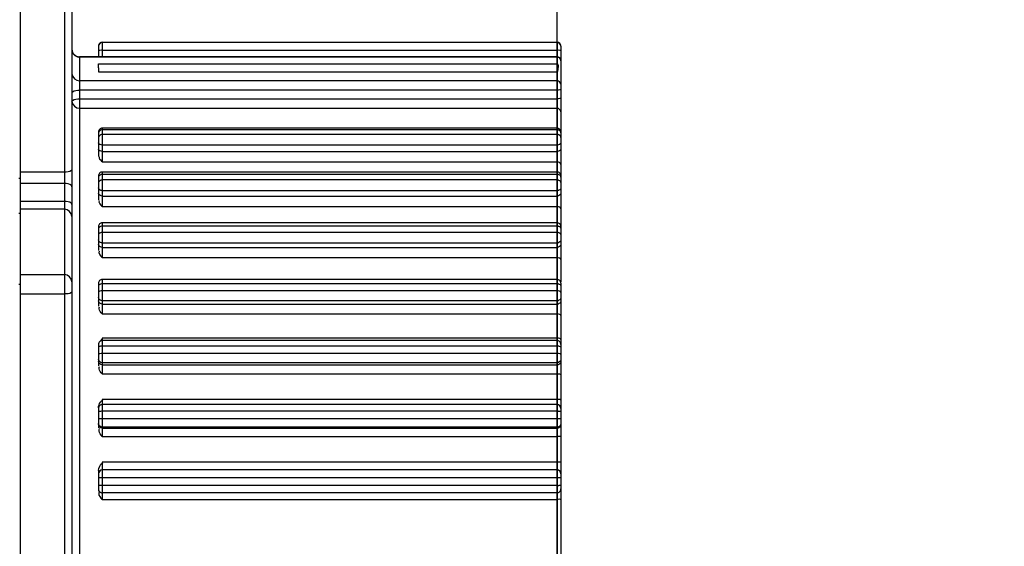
# Model space of a CAD drawing. Header units: millimetres. Extents: x 0 to 11890, y 0 to 8410.
# Tile 16 of 103: x 4296 to 4426, y 5857 to 5926. Entities that reach past the tile are written whole.
import ezdxf

# ---------------------------------------------------------------- set-up
doc = ezdxf.new("R2010")
doc.units = ezdxf.units.MM
doc.header["$LTSCALE"] = 653.95
doc.layers.get('0').update_dxf_attribs({"linetype": 'CONTINUOUS'})
doc.layers.add('304304000001DXF_CONTINUOUS_LINE', color=7, linetype='CONTINUOUS')
doc.layers.add('运动范围_DXF_DIMENSION', color=7, linetype='CONTINUOUS')
doc.styles.get("Standard").update_dxf_attribs({"font": 'txt', "width": 0.7})
doc.dimstyles.new('DIMSTYLE_4', dxfattribs={"dimtxt": 100, "dimasz": 60, "dimexe": 2, "dimexo": 0.2, "dimgap": 2.5, "dimtad": 1, "dimdsep": 46, "dimtxsty": 'Standard', "dimblk": '_FILLED', "dimblk1": '_FILLED', "dimblk2": '_FILLED', "dimcen": 0.09, "dimclrt": 5, "dimazin": 2, "dimtp": 0.01, "dimtm": 0.01, "dimtfac": 1, "dimtofl": 0, "dimtmove": 0, "dimatfit": 3, "dimldrblk": '_FILLED', "dimfxl": 0, "dimtolj": 1, "dimarcsym": 0})

# ---------------------------------------------------------------- blocks, each defined once
blk = doc.blocks.new('_FILLED')
at = {"color": 0, "linetype": 'ByBlock'}
blk.add_solid([(0, 0), (-1, 0.1167), (-1, -0.1167)], dxfattribs=at)
blk = doc.blocks.new('*D31')
at = {"layer": '运动范围_DXF_DIMENSION', "color": 2, "linetype": 'Continuous', "transparency": 16777216}
for p, q in [((4054.89, 5492.23), (4054.89, 6183.6)), ((4366.89, 5855.65), (4366.89, 6183.6)), ((4054.89, 6163.6), (4210.89, 6163.6)), ((4366.89, 6163.6), (4210.89, 6163.6))]:
    blk.add_line(p, q, dxfattribs=at)
at = {"layer": '运动范围_DXF_DIMENSION', "color": 2, "linetype": 'Continuous', "transparency": 16777216, "xscale": 60, "yscale": 60, "zscale": 60, "rotation": 180}
blk.add_blockref('_FILLED', (4054.89, 6163.6), dxfattribs=at)
at = {"layer": '运动范围_DXF_DIMENSION', "color": 2, "linetype": 'Continuous', "transparency": 16777216, "xscale": 60, "yscale": 60, "zscale": 60}
blk.add_blockref('_FILLED', (4366.89, 6163.6), dxfattribs=at)
blk = doc.blocks.new('*D34')
at = {"layer": '运动范围_DXF_DIMENSION', "color": 2, "linetype": 'Continuous', "transparency": 16777216}
for p, q in [((3701.69, 6788.14), (3701.69, 6398.84)), ((4054.89, 5492.23), (4054.89, 6438.84)), ((3701.69, 6418.84), (3878.29, 6418.84)), ((4054.89, 6418.84), (3878.29, 6418.84)), ((3878.29, 6418.84), (4425.89, 6418.84))]:
    blk.add_line(p, q, dxfattribs=at)
at = {"layer": '运动范围_DXF_DIMENSION', "color": 2, "linetype": 'Continuous', "transparency": 16777216, "xscale": 60, "yscale": 60, "zscale": 60, "rotation": 180}
blk.add_blockref('_FILLED', (3701.69, 6418.84), dxfattribs=at)
at = {"layer": '运动范围_DXF_DIMENSION', "color": 2, "linetype": 'Continuous', "transparency": 16777216, "xscale": 60, "yscale": 60, "zscale": 60}
blk.add_blockref('_FILLED', (4054.89, 6418.84), dxfattribs=at)

msp = doc.modelspace()

# ---------------------------------------------------------------- linework, layer by layer
at = {"layer": '304304000001DXF_CONTINUOUS_LINE', "color": 7, "linetype": 'Continuous'}
for p, q in [((4296.094, 5763.045), (4296.094, 5971.421)), ((4302.894, 5970.421), (4302.894, 5764.045)), ((4306.394, 5922.696), (4306.394, 5921.282)), ((4367.394, 5922.696), (4367.394, 5891.6)), ((4366.894, 5921.282), (4303.894, 5921.282)), ((4306.394, 5920.363), (4366.894, 5920.363)), ((4306.394, 5919.836), (4306.394, 5920.363)), ((4306.394, 5919.836), (4306.394, 5919.309)), ((4306.394, 5919.309), (4366.894, 5919.309)), ((4366.894, 5911.865), (4306.894, 5911.865)), ((4306.394, 5911.365), (4306.394, 5908.155)), ((4295.894, 5905.268), (4296.094, 5905.268)), ((4306.394, 5905.594), (4306.394, 5902.383)), ((4366.894, 5906.094), (4306.894, 5906.094)), ((4295.894, 5900.672), (4296.094, 5900.672)), ((4306.394, 5898.892), (4306.394, 5895.744)), ((4366.894, 5899.392), (4306.894, 5899.392)), ((4295.894, 5891.296), (4296.094, 5891.296)), ((4306.394, 5891.422), (4306.394, 5888.404)), ((4366.894, 5891.921), (4306.894, 5891.921)), ((4367.394, 5891.422), (4367.394, 5808.98)), ((4306.394, 5883.368), (4306.394, 5880.543)), ((4366.894, 5883.868), (4306.894, 5883.868)), ((4366.894, 5875.43), (4306.894, 5875.43)), ((4306.394, 5874.93), (4306.394, 5872.354)), ((4306.394, 5866.73), (4306.394, 5864.315)), ((4306.394, 5864.279), (4306.394, 5864.038)), ((4366.894, 5863.815), (4306.894, 5863.815))]:
    msp.add_line(p, q, dxfattribs=at)
at = {"layer": '304304000001DXF_CONTINUOUS_LINE', "color": 9, "linetype": 'Continuous'}
for p, q in [((4301.894, 5971.421), (4301.894, 5763.045)), ((4366.894, 5923.161), (4306.894, 5923.161)), ((4306.894, 5923.161), (4306.894, 5921.282)), ((4366.894, 5923.161), (4366.894, 5920.363)), ((4366.894, 5922.126), (4306.894, 5922.126)), ((4303.894, 5921.282), (4303.894, 5843.257)), ((4366.894, 5921.247), (4303.894, 5921.247)), ((4366.894, 5919.309), (4366.894, 5843.257)), ((4366.894, 5918.113), (4303.894, 5918.113)), ((4366.894, 5916.862), (4303.894, 5916.862)), ((4303.894, 5915.727), (4366.894, 5915.727)), ((4303.894, 5914.493), (4366.894, 5914.493)), ((4306.894, 5911.865), (4306.894, 5907.442)), ((4366.894, 5911.653), (4306.894, 5911.653)), ((4366.894, 5911.037), (4306.894, 5911.037)), ((4366.894, 5909.634), (4306.894, 5909.634)), ((4306.894, 5908.817), (4366.894, 5908.817)), ((4306.894, 5907.442), (4366.894, 5907.442)), ((4301.894, 5906.094), (4296.094, 5906.094)), ((4306.894, 5906.094), (4306.894, 5901.546)), ((4366.894, 5905.776), (4306.894, 5905.776)), ((4366.894, 5905.045), (4306.894, 5905.045)), ((4301.894, 5904.564), (4296.094, 5904.564)), ((4366.894, 5903.632), (4306.894, 5903.632)), ((4306.894, 5902.925), (4366.894, 5902.925)), ((4301.894, 5902.221), (4296.094, 5902.221)), ((4301.894, 5901.187), (4296.094, 5901.187)), ((4306.894, 5901.546), (4366.894, 5901.546)), ((4306.894, 5899.392), (4306.894, 5894.805)), ((4366.894, 5898.951), (4306.894, 5898.951)), ((4366.894, 5898.122), (4306.894, 5898.122)), ((4366.894, 5896.733), (4306.894, 5896.733)), ((4306.894, 5896.154), (4366.894, 5896.154)), ((4306.894, 5894.805), (4366.894, 5894.805)), ((4296.094, 5892.577), (4301.894, 5892.577)), ((4306.894, 5891.921), (4306.894, 5887.384)), ((4366.894, 5891.344), (4306.894, 5891.344)), ((4296.094, 5890.014), (4301.894, 5890.014)), ((4366.894, 5890.438), (4306.894, 5890.438)), ((4366.894, 5889.109), (4306.894, 5889.109)), ((4306.894, 5888.671), (4366.894, 5888.671)), ((4306.894, 5887.384), (4366.894, 5887.384)), ((4366.894, 5884.185), (4306.894, 5884.185)), ((4306.894, 5884.185), (4306.894, 5879.468)), ((4366.894, 5883.144), (4306.894, 5883.144)), ((4366.894, 5882.182), (4306.894, 5882.182)), ((4366.894, 5880.946), (4306.894, 5880.946)), ((4306.894, 5880.66), (4366.894, 5880.66)), ((4306.894, 5879.468), (4366.894, 5879.468)), ((4366.894, 5876.121), (4306.894, 5876.121)), ((4306.894, 5876.121), (4306.894, 5871.25)), ((4366.894, 5874.552), (4306.894, 5874.552)), ((4366.894, 5873.559), (4306.894, 5873.559)), ((4366.894, 5872.445), (4306.894, 5872.445)), ((4306.894, 5872.318), (4366.894, 5872.318)), ((4306.894, 5871.25), (4366.894, 5871.25)), ((4366.894, 5867.838), (4306.894, 5867.838)), ((4306.894, 5867.838), (4306.894, 5862.933)), ((4366.894, 5866.85), (4306.894, 5866.85)), ((4366.894, 5866.814), (4306.894, 5866.814)), ((4366.894, 5865.779), (4306.894, 5865.779)), ((4366.894, 5864.78), (4306.894, 5864.78)), ((4306.894, 5862.933), (4366.894, 5862.933))]:
    msp.add_line(p, q, dxfattribs=at)
at = {"layer": '304304000001DXF_CONTINUOUS_LINE', "color": 7, "linetype": 'Continuous'}
for centre, radius, start, end in [((4306.894, 5922.696), 0.5, 90, 180.00003), ((4366.894, 5922.696), 0.5, 359.99983, 90), ((4303.894, 5922.282), 1, 180.00605, 270), ((4366.894, 5920.782), 0.5, 359.99956, 90), ((4306.894, 5911.365), 0.5, 90, 180.00011), ((4366.894, 5911.365), 0.5, 359.99947, 90), ((4306.894, 5905.594), 0.5, 90, 180.0001), ((4366.894, 5905.594), 0.5, 359.99961, 90), ((4306.894, 5898.892), 0.5, 90, 180.00007), ((4366.894, 5898.892), 0.5, 359.9998, 90), ((4306.894, 5891.421), 0.5, 90, 180.00006), ((4366.894, 5891.421), 0.5, 359.9999, 90), ((4306.894, 5883.368), 0.5, 90, 180.00005), ((4307.66, 5883.067), 1.274, 143.01556, 146.48397), ((4307.604, 5883.11), 1.203, 134.80944, 143.07411), ((4366.894, 5883.368), 0.5, 359.99997, 90), ((4306.894, 5874.93), 0.5, 90, 180.00004), ((4366.894, 5874.93), 0.5, 360, 90), ((4306.894, 5864.315), 0.5, 179.99997, 270), ((4366.894, 5864.315), 0.5, 270, 0.00017)]:
    msp.add_arc(centre, radius, start, end, dxfattribs=at)
at = {"layer": '304304000001DXF_CONTINUOUS_LINE', "color": 9, "linetype": 'Continuous'}
msp.add_arc((4366.889, 5875.413), 10.633, 270.02751, 271.32371, dxfattribs=at)
for points in [[(4306.894, 5923.195), (4306.658, 5923.195), (4306.394, 5922.931), (4306.394, 5922.696)], [(4306.894, 5923.161), (4306.658, 5923.161), (4306.394, 5922.896), (4306.394, 5922.661)], [(4367.394, 5922.696), (4367.394, 5922.931), (4367.13, 5923.195), (4366.894, 5923.195)], [(4367.394, 5922.661), (4367.394, 5922.896), (4367.13, 5923.161), (4366.894, 5923.161)], [(4302.894, 5919.021), (4302.894, 5918.571), (4303.444, 5918.113), (4303.894, 5918.113)], [(4367.394, 5917.658), (4367.394, 5917.883), (4367.119, 5918.113), (4366.894, 5918.113)], [(4302.894, 5915.385), (4302.894, 5914.938), (4303.447, 5914.493), (4303.894, 5914.493)], [(4367.394, 5914.047), (4367.394, 5914.27), (4367.117, 5914.493), (4366.894, 5914.493)], [(4306.894, 5909.634), (4306.698, 5909.634), (4306.394, 5909.746), (4306.394, 5909.941)], [(4306.894, 5908.817), (4306.698, 5908.817), (4306.394, 5908.929), (4306.394, 5909.125)], [(4367.394, 5909.941), (4367.394, 5909.746), (4367.09, 5909.634), (4366.894, 5909.634)], [(4367.394, 5909.125), (4367.394, 5908.929), (4367.09, 5908.817), (4366.894, 5908.817)], [(4367.394, 5907.063), (4367.394, 5907.272), (4367.103, 5907.442), (4366.894, 5907.442)], [(4306.894, 5902.925), (4306.687, 5902.925), (4306.394, 5903.084), (4306.394, 5903.29)], [(4367.394, 5903.29), (4367.394, 5903.084), (4367.1, 5902.925), (4366.894, 5902.925)], [(4302.894, 5900.247), (4302.894, 5900.704), (4302.351, 5901.187), (4301.894, 5901.187)], [(4367.394, 5901.222), (4367.394, 5901.421), (4367.092, 5901.546), (4366.894, 5901.546)], [(4306.894, 5898.122), (4306.703, 5898.122), (4306.394, 5898.033), (4306.394, 5897.842)], [(4367.394, 5897.842), (4367.394, 5898.033), (4367.085, 5898.122), (4366.894, 5898.122)], [(4306.894, 5896.154), (4306.677, 5896.154), (4306.394, 5896.352), (4306.394, 5896.568)], [(4367.394, 5896.568), (4367.394, 5896.352), (4367.11, 5896.154), (4366.894, 5896.154)], [(4367.394, 5894.544), (4367.394, 5894.732), (4367.082, 5894.805), (4366.894, 5894.805)], [(4302.894, 5891.638), (4302.894, 5892.095), (4302.351, 5892.577), (4301.894, 5892.577)], [(4306.894, 5890.438), (4306.713, 5890.438), (4306.394, 5890.407), (4306.394, 5890.226)], [(4306.894, 5889.109), (4306.669, 5889.109), (4306.394, 5889.337), (4306.394, 5889.562)], [(4367.394, 5890.226), (4367.394, 5890.407), (4367.075, 5890.438), (4366.894, 5890.438)], [(4306.894, 5888.671), (4306.669, 5888.671), (4306.394, 5888.899), (4306.394, 5889.124)], [(4306.894, 5880.946), (4306.663, 5880.946), (4306.394, 5881.195), (4306.394, 5881.426)], [(4306.894, 5880.66), (4306.663, 5880.66), (4306.394, 5880.909), (4306.394, 5881.14)], [(4306.894, 5872.445), (4306.659, 5872.445), (4306.394, 5872.706), (4306.394, 5872.941)], [(4306.894, 5872.318), (4306.659, 5872.318), (4306.394, 5872.58), (4306.394, 5872.815)], [(4367.394, 5872.941), (4367.394, 5872.706), (4367.129, 5872.445), (4366.894, 5872.445)], [(4306.894, 5866.85), (4306.658, 5866.85), (4306.394, 5866.586), (4306.394, 5866.35)], [(4306.894, 5866.814), (4306.658, 5866.814), (4306.394, 5866.55), (4306.394, 5866.314)], [(4367.394, 5866.35), (4367.394, 5866.586), (4367.13, 5866.85), (4366.894, 5866.85)], [(4367.394, 5866.314), (4367.394, 5866.55), (4367.13, 5866.814), (4366.894, 5866.814)]]:
    msp.add_open_spline(points, degree=3, dxfattribs=at)
for points, knots in [([(4306.894, 5922.126), (4306.781, 5922.126), (4306.67, 5922.177), (4306.394, 5922.09), (4306.394, 5922.144)], [0, 0, 0, 0, 0.6762243, 1, 1, 1, 1]), ([(4367.394, 5922.144), (4367.394, 5922.09), (4367.118, 5922.177), (4367.007, 5922.126), (4366.894, 5922.126)], [0, 0, 0, 0, 0.3237757, 1, 1, 1, 1]), ([(4302.972, 5921.843), (4302.997, 5921.784), (4303.058, 5921.672), (4303.141, 5921.574), (4303.187, 5921.529)], [0, 0, 0, 0, 0.4983811, 1, 1, 1, 1]), ([(4303.187, 5921.529), (4303.233, 5921.485), (4303.336, 5921.405), (4303.452, 5921.346), (4303.512, 5921.322)], [0, 0, 0, 0, 0.4983884, 1, 1, 1, 1]), ([(4303.512, 5921.322), (4303.573, 5921.297), (4303.699, 5921.26), (4303.829, 5921.247), (4303.894, 5921.247)], [0, 0, 0, 0, 0.5032432, 1, 1, 1, 1]), ([(4367.134, 5921.168), (4367.098, 5921.192), (4367.021, 5921.23), (4366.935, 5921.247), (4366.894, 5921.247)], [0, 0, 0, 0, 0.5148335, 1, 1, 1, 1]), ([(4367.394, 5920.764), (4367.394, 5920.843), (4367.328, 5921.006), (4367.207, 5921.122), (4367.134, 5921.168)], [0, 0, 0, 0, 0.4770691, 1, 1, 1, 1]), ([(4367.394, 5921.108), (4367.394, 5921.095), (4367.321, 5921.112), (4367.291, 5921.098), (4367.258, 5921.097)], [0, 0, 0, 0, 0.2770981, 1, 1, 1, 1]), ([(4302.894, 5916.52), (4302.894, 5916.57), (4303.163, 5916.883), (4303.578, 5916.862), (4303.894, 5916.862)], [0, 0, 0, 0, 0.1372203, 1, 1, 1, 1]), ([(4367.394, 5917.033), (4367.394, 5916.967), (4367.158, 5916.891), (4367.008, 5916.862), (4366.894, 5916.862)], [0, 0, 0, 0, 0.3669864, 1, 1, 1, 1]), ([(4302.894, 5915.385), (4302.894, 5915.435), (4303.164, 5915.747), (4303.578, 5915.727), (4303.894, 5915.727)], [0, 0, 0, 0, 0.1373637, 1, 1, 1, 1]), ([(4367.394, 5915.898), (4367.394, 5915.831), (4367.158, 5915.755), (4367.008, 5915.727), (4366.894, 5915.727)], [0, 0, 0, 0, 0.3669864, 1, 1, 1, 1]), ([(4306.894, 5911.653), (4306.814, 5911.653), (4306.656, 5911.607), (4306.526, 5911.509), (4306.475, 5911.449)], [0, 0, 0, 0, 0.5018173, 1, 1, 1, 1]), ([(4367.134, 5911.589), (4367.097, 5911.609), (4367.019, 5911.64), (4366.935, 5911.653), (4366.894, 5911.653)], [0, 0, 0, 0, 0.5078692, 1, 1, 1, 1]), ([(4367.394, 5911.259), (4367.394, 5911.325), (4367.321, 5911.465), (4367.204, 5911.552), (4367.134, 5911.589)], [0, 0, 0, 0, 0.4551121, 1, 1, 1, 1]), ([(4306.416, 5911.357), (4306.409, 5911.341), (4306.398, 5911.309), (4306.394, 5911.275), (4306.394, 5911.259)], [0, 0, 0, 0, 0.5124833, 1, 1, 1, 1]), ([(4306.475, 5910.833), (4306.451, 5910.805), (4306.412, 5910.746), (4306.394, 5910.676), (4306.394, 5910.643)], [0, 0, 0, 0, 0.5284845, 1, 1, 1, 1]), ([(4306.475, 5911.449), (4306.463, 5911.434), (4306.441, 5911.405), (4306.424, 5911.373), (4306.416, 5911.357)], [0, 0, 0, 0, 0.513754, 1, 1, 1, 1]), ([(4306.894, 5911.037), (4306.814, 5911.037), (4306.656, 5910.991), (4306.526, 5910.893), (4306.475, 5910.833)], [0, 0, 0, 0, 0.5018173, 1, 1, 1, 1]), ([(4367.134, 5910.973), (4367.097, 5910.993), (4367.019, 5911.024), (4366.935, 5911.037), (4366.894, 5911.037)], [0, 0, 0, 0, 0.5078692, 1, 1, 1, 1]), ([(4367.394, 5910.643), (4367.394, 5910.709), (4367.321, 5910.849), (4367.204, 5910.937), (4367.134, 5910.973)], [0, 0, 0, 0, 0.4551121, 1, 1, 1, 1]), ([(4302.894, 5906.436), (4302.894, 5906.385), (4302.625, 5906.073), (4302.21, 5906.094), (4301.894, 5906.094)], [0, 0, 0, 0, 0.1372203, 1, 1, 1, 1]), ([(4306.451, 5905.572), (4306.434, 5905.551), (4306.406, 5905.509), (4306.394, 5905.459), (4306.394, 5905.435)], [0, 0, 0, 0, 0.5306198, 1, 1, 1, 1]), ([(4306.653, 5905.721), (4306.613, 5905.703), (4306.54, 5905.66), (4306.476, 5905.603), (4306.451, 5905.572)], [0, 0, 0, 0, 0.5238786, 1, 1, 1, 1]), ([(4306.653, 5904.99), (4306.619, 5904.974), (4306.556, 5904.939), (4306.499, 5904.893), (4306.475, 5904.868)], [0, 0, 0, 0, 0.5178038, 1, 1, 1, 1]), ([(4306.894, 5905.776), (4306.853, 5905.776), (4306.77, 5905.765), (4306.691, 5905.738), (4306.653, 5905.721)], [0, 0, 0, 0, 0.4958476, 1, 1, 1, 1]), ([(4306.894, 5905.045), (4306.853, 5905.045), (4306.77, 5905.034), (4306.691, 5905.007), (4306.653, 5904.99)], [0, 0, 0, 0, 0.4958476, 1, 1, 1, 1]), ([(4367.134, 5905.721), (4367.096, 5905.738), (4367.018, 5905.765), (4366.935, 5905.776), (4366.894, 5905.776)], [0, 0, 0, 0, 0.5041524, 1, 1, 1, 1]), ([(4367.134, 5904.99), (4367.096, 5905.007), (4367.018, 5905.034), (4366.935, 5905.045), (4366.894, 5905.045)], [0, 0, 0, 0, 0.5041524, 1, 1, 1, 1]), ([(4367.394, 5905.435), (4367.394, 5905.494), (4367.316, 5905.619), (4367.203, 5905.69), (4367.134, 5905.721)], [0, 0, 0, 0, 0.4380678, 1, 1, 1, 1]), ([(4367.394, 5904.704), (4367.394, 5904.762), (4367.316, 5904.888), (4367.203, 5904.959), (4367.134, 5904.99)], [0, 0, 0, 0, 0.4380678, 1, 1, 1, 1]), ([(4302.894, 5904.142), (4302.894, 5904.201), (4302.666, 5904.551), (4302.214, 5904.564), (4301.894, 5904.564)], [0, 0, 0, 0, 0.1562059, 1, 1, 1, 1]), ([(4306.475, 5904.868), (4306.452, 5904.844), (4306.413, 5904.795), (4306.394, 5904.733), (4306.394, 5904.704)], [0, 0, 0, 0, 0.5379745, 1, 1, 1, 1]), ([(4306.475, 5903.821), (4306.452, 5903.847), (4306.412, 5903.901), (4306.394, 5903.967), (4306.394, 5903.997)], [0, 0, 0, 0, 0.5331748, 1, 1, 1, 1]), ([(4306.653, 5903.691), (4306.619, 5903.708), (4306.555, 5903.746), (4306.499, 5903.795), (4306.475, 5903.821)], [0, 0, 0, 0, 0.5147725, 1, 1, 1, 1]), ([(4306.894, 5903.632), (4306.853, 5903.632), (4306.77, 5903.643), (4306.691, 5903.673), (4306.653, 5903.691)], [0, 0, 0, 0, 0.4941657, 1, 1, 1, 1]), ([(4367.134, 5903.691), (4367.097, 5903.673), (4367.018, 5903.643), (4366.935, 5903.632), (4366.894, 5903.632)], [0, 0, 0, 0, 0.5058343, 1, 1, 1, 1]), ([(4367.394, 5903.997), (4367.394, 5903.936), (4367.319, 5903.803), (4367.203, 5903.725), (4367.134, 5903.691)], [0, 0, 0, 0, 0.4464126, 1, 1, 1, 1]), ([(4302.894, 5901.798), (4302.894, 5901.857), (4302.666, 5902.207), (4302.214, 5902.221), (4301.894, 5902.221)], [0, 0, 0, 0, 0.1562059, 1, 1, 1, 1]), ([(4306.448, 5898.78), (4306.433, 5898.764), (4306.406, 5898.731), (4306.394, 5898.69), (4306.394, 5898.671)], [0, 0, 0, 0, 0.5422082, 1, 1, 1, 1]), ([(4306.475, 5898.806), (4306.47, 5898.802), (4306.461, 5898.793), (4306.452, 5898.785), (4306.448, 5898.78)], [0, 0, 0, 0, 0.5093471, 1, 1, 1, 1]), ([(4306.894, 5898.951), (4306.816, 5898.951), (4306.666, 5898.921), (4306.53, 5898.852), (4306.475, 5898.806)], [0, 0, 0, 0, 0.523655, 1, 1, 1, 1]), ([(4367.134, 5898.905), (4367.096, 5898.92), (4367.017, 5898.942), (4366.935, 5898.951), (4366.894, 5898.951)], [0, 0, 0, 0, 0.5003695, 1, 1, 1, 1]), ([(4367.394, 5898.671), (4367.394, 5898.721), (4367.307, 5898.828), (4367.201, 5898.881), (4367.134, 5898.905)], [0, 0, 0, 0, 0.4138782, 1, 1, 1, 1]), ([(4306.475, 5896.949), (4306.451, 5896.978), (4306.412, 5897.041), (4306.394, 5897.113), (4306.394, 5897.148)], [0, 0, 0, 0, 0.5255446, 1, 1, 1, 1]), ([(4306.894, 5896.733), (4306.814, 5896.733), (4306.654, 5896.783), (4306.526, 5896.886), (4306.475, 5896.949)], [0, 0, 0, 0, 0.4977292, 1, 1, 1, 1]), ([(4367.134, 5896.801), (4367.097, 5896.78), (4367.019, 5896.747), (4366.935, 5896.733), (4366.894, 5896.733)], [0, 0, 0, 0, 0.5094076, 1, 1, 1, 1]), ([(4367.394, 5897.148), (4367.394, 5897.079), (4367.323, 5896.934), (4367.205, 5896.84), (4367.134, 5896.801)], [0, 0, 0, 0, 0.4608697, 1, 1, 1, 1]), ([(4306.475, 5891.234), (4306.453, 5891.221), (4306.417, 5891.194), (4306.394, 5891.151), (4306.394, 5891.133)], [0, 0, 0, 0, 0.5810513, 1, 1, 1, 1]), ([(4306.894, 5891.344), (4306.816, 5891.344), (4306.671, 5891.322), (4306.532, 5891.271), (4306.475, 5891.234)], [0, 0, 0, 0, 0.5349832, 1, 1, 1, 1]), ([(4367.134, 5891.31), (4367.096, 5891.321), (4367.016, 5891.338), (4366.935, 5891.344), (4366.894, 5891.344)], [0, 0, 0, 0, 0.4969127, 1, 1, 1, 1]), ([(4367.394, 5891.133), (4367.394, 5891.174), (4367.294, 5891.258), (4367.199, 5891.292), (4367.134, 5891.31)], [0, 0, 0, 0, 0.3809216, 1, 1, 1, 1]), ([(4367.394, 5891.6), (4367.394, 5891.63), (4367.345, 5891.698), (4367.281, 5891.734), (4367.241, 5891.753)], [0, 0, 0, 0, 0.4058538, 1, 1, 1, 1]), ([(4302.894, 5890.356), (4302.894, 5890.306), (4302.625, 5889.993), (4302.21, 5890.014), (4301.894, 5890.014)], [0, 0, 0, 0, 0.1372203, 1, 1, 1, 1]), ([(4367.394, 5889.562), (4367.394, 5889.488), (4367.326, 5889.333), (4367.206, 5889.226), (4367.134, 5889.183)], [0, 0, 0, 0, 0.4705992, 1, 1, 1, 1]), ([(4367.134, 5889.183), (4367.097, 5889.16), (4367.02, 5889.124), (4366.935, 5889.109), (4366.894, 5889.109)], [0, 0, 0, 0, 0.5124412, 1, 1, 1, 1]), ([(4367.134, 5888.744), (4367.097, 5888.722), (4367.02, 5888.686), (4366.935, 5888.671), (4366.894, 5888.671)], [0, 0, 0, 0, 0.5124412, 1, 1, 1, 1]), ([(4367.394, 5889.124), (4367.394, 5889.05), (4367.326, 5888.894), (4367.206, 5888.787), (4367.134, 5888.744)], [0, 0, 0, 0, 0.4705992, 1, 1, 1, 1]), ([(4367.394, 5887.194), (4367.394, 5887.263), (4367.165, 5887.354), (4367.009, 5887.384), (4366.894, 5887.384)], [0, 0, 0, 0, 0.3752459, 1, 1, 1, 1]), ([(4306.412, 5883.036), (4306.407, 5883.032), (4306.398, 5883.023), (4306.394, 5883.011), (4306.394, 5883.006)], [0, 0, 0, 0, 0.559931, 1, 1, 1, 1]), ([(4306.475, 5883.072), (4306.463, 5883.067), (4306.44, 5883.057), (4306.42, 5883.043), (4306.412, 5883.036)], [0, 0, 0, 0, 0.5583316, 1, 1, 1, 1]), ([(4306.894, 5883.144), (4306.817, 5883.144), (4306.675, 5883.13), (4306.535, 5883.097), (4306.475, 5883.072)], [0, 0, 0, 0, 0.5446234, 1, 1, 1, 1]), ([(4367.394, 5884.025), (4367.394, 5884.09), (4367.154, 5884.157), (4367.008, 5884.185), (4366.894, 5884.185)], [0, 0, 0, 0, 0.3623298, 1, 1, 1, 1]), ([(4367.134, 5883.121), (4367.095, 5883.129), (4367.015, 5883.14), (4366.935, 5883.144), (4366.894, 5883.144)], [0, 0, 0, 0, 0.4941804, 1, 1, 1, 1]), ([(4367.394, 5883.006), (4367.394, 5883.039), (4367.277, 5883.089), (4367.197, 5883.11), (4367.134, 5883.121)], [0, 0, 0, 0, 0.340206, 1, 1, 1, 1]), ([(4306.894, 5882.182), (4306.78, 5882.182), (4306.642, 5882.154), (4306.394, 5882.107), (4306.394, 5882.045)], [0, 0, 0, 0, 0.6465341, 1, 1, 1, 1]), ([(4367.394, 5882.045), (4367.394, 5882.107), (4367.146, 5882.154), (4367.008, 5882.182), (4366.894, 5882.182)], [0, 0, 0, 0, 0.3534659, 1, 1, 1, 1]), ([(4367.134, 5881.024), (4367.098, 5881), (4367.021, 5880.962), (4366.935, 5880.946), (4366.894, 5880.946)], [0, 0, 0, 0, 0.5146972, 1, 1, 1, 1]), ([(4367.134, 5880.738), (4367.098, 5880.714), (4367.021, 5880.676), (4366.935, 5880.66), (4366.894, 5880.66)], [0, 0, 0, 0, 0.5146972, 1, 1, 1, 1]), ([(4367.394, 5881.426), (4367.394, 5881.348), (4367.328, 5881.186), (4367.207, 5881.07), (4367.134, 5881.024)], [0, 0, 0, 0, 0.4767243, 1, 1, 1, 1]), ([(4367.394, 5881.14), (4367.394, 5881.062), (4367.328, 5880.9), (4367.207, 5880.784), (4367.134, 5880.738)], [0, 0, 0, 0, 0.4767243, 1, 1, 1, 1]), ([(4367.394, 5879.352), (4367.394, 5879.412), (4367.138, 5879.438), (4367.007, 5879.468), (4366.894, 5879.468)], [0, 0, 0, 0, 0.3452322, 1, 1, 1, 1]), ([(4367.394, 5876.037), (4367.394, 5876.094), (4367.129, 5876.087), (4367.007, 5876.121), (4366.894, 5876.121)], [0, 0, 0, 0, 0.3353541, 1, 1, 1, 1]), ([(4306.475, 5874.52), (4306.455, 5874.516), (4306.433, 5874.51), (4306.394, 5874.5), (4306.394, 5874.491)], [0, 0, 0, 0, 0.6987305, 1, 1, 1, 1]), ([(4306.894, 5874.552), (4306.817, 5874.552), (4306.677, 5874.546), (4306.537, 5874.531), (4306.475, 5874.52)], [0, 0, 0, 0, 0.5508332, 1, 1, 1, 1]), ([(4367.134, 5874.542), (4367.095, 5874.545), (4367.015, 5874.55), (4366.935, 5874.552), (4366.894, 5874.552)], [0, 0, 0, 0, 0.4925158, 1, 1, 1, 1]), ([(4367.394, 5874.491), (4367.394, 5874.518), (4367.258, 5874.517), (4367.196, 5874.537), (4367.134, 5874.542)], [0, 0, 0, 0, 0.3021809, 1, 1, 1, 1]), ([(4306.894, 5873.559), (4306.781, 5873.559), (4306.664, 5873.52), (4306.394, 5873.554), (4306.394, 5873.498)], [0, 0, 0, 0, 0.6702129, 1, 1, 1, 1]), ([(4367.394, 5873.498), (4367.394, 5873.554), (4367.124, 5873.52), (4367.007, 5873.559), (4366.894, 5873.559)], [0, 0, 0, 0, 0.3297871, 1, 1, 1, 1]), ([(4367.313, 5872.576), (4367.264, 5872.503), (4367.142, 5872.382), (4366.975, 5872.318), (4366.894, 5872.318)], [0, 0, 0, 0, 0.5185761, 1, 1, 1, 1]), ([(4367.394, 5872.815), (4367.394, 5872.774), (4367.377, 5872.688), (4367.337, 5872.612), (4367.313, 5872.576)], [0, 0, 0, 0, 0.4833471, 1, 1, 1, 1]), ([(4367.394, 5871.212), (4367.394, 5871.267), (4367.12, 5871.205), (4367.007, 5871.25), (4366.894, 5871.25)], [0, 0, 0, 0, 0.3258056, 1, 1, 1, 1]), ([(4367.394, 5867.832), (4367.394, 5867.886), (4367.117, 5867.783), (4367.007, 5867.838), (4366.894, 5867.838)], [0, 0, 0, 0, 0.3232824, 1, 1, 1, 1]), ([(4306.894, 5865.779), (4306.781, 5865.779), (4306.67, 5865.83), (4306.394, 5865.743), (4306.394, 5865.797)], [0, 0, 0, 0, 0.6762243, 1, 1, 1, 1]), ([(4306.456, 5864.79), (4306.441, 5864.791), (4306.427, 5864.797), (4306.394, 5864.792), (4306.394, 5864.797)], [0, 0, 0, 0, 0.730414, 1, 1, 1, 1]), ([(4306.894, 5864.78), (4306.812, 5864.78), (4306.666, 5864.782), (4306.52, 5864.786), (4306.456, 5864.79)], [0, 0, 0, 0, 0.5627189, 1, 1, 1, 1]), ([(4367.394, 5865.797), (4367.394, 5865.743), (4367.118, 5865.83), (4367.007, 5865.779), (4366.894, 5865.779)], [0, 0, 0, 0, 0.3237757, 1, 1, 1, 1]), ([(4367.394, 5864.797), (4367.394, 5864.772), (4367.252, 5864.811), (4367.196, 5864.784), (4367.134, 5864.783)], [0, 0, 0, 0, 0.2911435, 1, 1, 1, 1]), ([(4367.394, 5862.974), (4367.394, 5862.919), (4367.12, 5862.978), (4367.007, 5862.933), (4366.894, 5862.933)], [0, 0, 0, 0, 0.3261778, 1, 1, 1, 1])]:
    msp.add_open_spline(points, degree=3, knots=knots, dxfattribs=at)
at = {"layer": '304304000001DXF_CONTINUOUS_LINE', "color": 7, "linetype": 'Continuous'}
for points, knots in [([(4367.025, 5919.679), (4367.064, 5919.849), (4367.101, 5920.091), (4366.962, 5920.348), (4366.894, 5920.363)], [0, 0, 0, 0, 0.7146222, 1, 1, 1, 1]), ([(4366.894, 5919.309), (4366.963, 5919.325), (4367.021, 5919.493), (4367.011, 5919.618), (4367.025, 5919.679)], [0, 0, 0, 0, 0.5300589, 1, 1, 1, 1]), ([(4306.894, 5887.384), (4306.732, 5887.594), (4306.37, 5887.863), (4306.493, 5888.243), (4306.544, 5888.323)], [0, 0, 0, 0, 0.7355896, 1, 1, 1, 1]), ([(4306.756, 5883.964), (4306.785, 5883.992), (4306.844, 5884.045), (4306.91, 5884.091), (4306.943, 5884.111)], [0, 0, 0, 0, 0.5077667, 1, 1, 1, 1]), ([(4306.894, 5879.468), (4306.732, 5879.689), (4306.371, 5879.977), (4306.492, 5880.372), (4306.544, 5880.457)], [0, 0, 0, 0, 0.7328678, 1, 1, 1, 1]), ([(4306.642, 5875.755), (4306.684, 5875.813), (4306.776, 5875.92), (4306.886, 5876.008), (4306.943, 5876.045)], [0, 0, 0, 0, 0.5130833, 1, 1, 1, 1]), ([(4306.894, 5871.25), (4306.731, 5871.477), (4306.371, 5871.775), (4306.492, 5872.177), (4306.544, 5872.266)], [0, 0, 0, 0, 0.7312939, 1, 1, 1, 1]), ([(4306.465, 5863.731), (4306.47, 5863.767), (4306.488, 5863.844), (4306.523, 5863.915), (4306.544, 5863.951)], [0, 0, 0, 0, 0.4674757, 1, 1, 1, 1])]:
    msp.add_open_spline(points, degree=3, knots=knots, dxfattribs=at)
for points in [[(4306.894, 5907.442), (4306.711, 5907.609), (4306.375, 5907.916), (4306.544, 5908.097)], [(4306.894, 5901.546), (4306.701, 5901.752), (4306.369, 5902.094), (4306.544, 5902.315)], [(4306.894, 5894.805), (4306.695, 5895.043), (4306.366, 5895.414), (4306.544, 5895.669)], [(4306.394, 5875.027), (4306.394, 5875.283), (4306.492, 5875.547), (4306.642, 5875.755)], [(4306.394, 5866.73), (4306.394, 5867.12), (4306.616, 5867.55), (4306.943, 5867.762)], [(4306.894, 5862.933), (4306.718, 5863.179), (4306.427, 5863.432), (4306.465, 5863.731)]]:
    msp.add_open_spline(points, degree=3, dxfattribs=at)

# ---------------------------------------------------------------- dimensions: what is measured, and where the dimension line sits
at = {"layer": '运动范围_DXF_DIMENSION', "color": 2, "linetype": 'Continuous'}
dim = msp.add_linear_dim(base=(3701.694, 6418.839), p1=(4054.894, 5492.033), p2=(3701.694, 6788.34), angle=180, dimstyle='DIMSTYLE_4', dxfattribs=at)
dim.commit()
dim.dimension.update_dxf_attribs({"geometry": '*D34', "text_midpoint": (4075.888, 6418.839), "dimtype": 160})
dim = msp.add_linear_dim(base=(4366.894, 6163.605), p1=(4054.894, 5492.033), p2=(4366.894, 5855.454), dimstyle='DIMSTYLE_4', dxfattribs=at)
dim.commit()
dim.dimension.update_dxf_attribs({"geometry": '*D31', "text_midpoint": (4105.894, 6163.605), "dimtype": 160})

doc.saveas('drawing.dxf')
